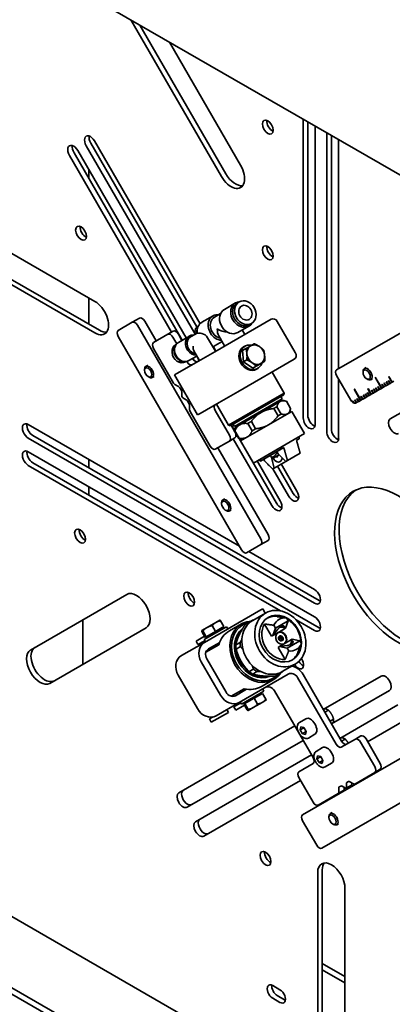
# Model space of a CAD drawing. Header units: millimetres. Extents: x 0 to 5940, y 0 to 4200.
# Tile 24 of 48: x 3389 to 3534, y 1765 to 2149. Entities that reach past the tile are written whole.
import ezdxf

# ---------------------------------------------------------------- set-up
doc = ezdxf.new("R2010")
doc.units = ezdxf.units.MM
doc.header["$LTSCALE"] = 10
doc.layers.add('Spigoli visibili(ISO)', color=7, linetype='Continuous', lineweight=35)

msp = doc.modelspace()

# ---------------------------------------------------------------- linework, layer by layer
at = {"layer": 'Spigoli visibili(ISO)'}
for p, q in [((3668.38, 2012.15), (3346.92, 2197.75)), ((3467.4, 2087.53), (3432.18, 2148.52)), ((3435.72, 2146.48), (3469.16, 2088.55)), ((3447.18, 2139.86), (3474.9, 2091.86)), ((3499.25, 1993.45), (3499.25, 2109.8)), ((3501.02, 2108.78), (3501.02, 1994.47)), ((3503.85, 2107.15), (3503.85, 1990.79)), ((3508.45, 1988.14), (3508.45, 2104.49)), ((3510.21, 2103.47), (3510.21, 1989.16)), ((3513.04, 2101.84), (3513.04, 2012.7)), ((3457.04, 2026.35), (3414.83, 2099.46)), ((3416.59, 2100.48), (3457.91, 2028.93)), ((3418.08, 2101.34), (3459.16, 2030.18)), ((3448.06, 2026.9), (3408.33, 2095.71)), ((3410.09, 2096.73), (3452.22, 2023.76)), ((3411.58, 2097.59), (3453.71, 2024.62)), ((3415.86, 2090.17), (3415.86, 2086.74)), ((3370.38, 2066.44), (3418.2, 2038.83)), ((3512.25, 2012.24), (3590.24, 2057.27)), ((3418.2, 2026.58), (3370.38, 2054.19)), ((3372.15, 2055.21), (3419.97, 2027.6)), ((3415.86, 2040.18), (3415.86, 2029.98)), ((3468.59, 2035.75), (3472.94, 2038.26)), ((3473.57, 2038.22), (3474.32, 2038.65)), ((3459.84, 2030.7), (3464.19, 2033.21)), ((3464.74, 2032.72), (3467.1, 2034.08)), ((3427.25, 2027.54), (3432.75, 2030.71)), ((3435.58, 2032.35), (3432.75, 2030.71)), ((3434.75, 2029.56), (3482.75, 1946.42)), ((3442.06, 2023.43), (3437.58, 2031.19)), ((3464.85, 2019.27), (3486.77, 2031.93)), ((3473.84, 2026.77), (3478.14, 2029.25)), ((3478.42, 2029.82), (3479.17, 2030.25)), ((3489.18, 2031.01), (3496.18, 2018.89)), ((3475.25, 1942.09), (3427.25, 2025.23)), ((3446.56, 2026.03), (3441.06, 2022.86)), ((3448.68, 2027.26), (3446.56, 2026.03)), ((3452.08, 2023.68), (3450.68, 2026.1)), ((3450.68, 2022.87), (3454.98, 2025.35)), ((3455.38, 2025), (3457.13, 2026.02)), ((3468.69, 2021.49), (3466.39, 2025.48)), ((3476.49, 2025.99), (3475.49, 2027.72)), ((3450.03, 2022.34), (3448.56, 2024.88)), ((3449.61, 2021.96), (3449.81, 2022.08)), ((3465.1, 2019.42), (3462.05, 2024.7)), ((3464.25, 2021.36), (3465.31, 2019.53)), ((3465.04, 2021.69), (3467.69, 2023.22)), ((3476.04, 2021.11), (3476.54, 2021.4)), ((3441.06, 2020.55), (3448.85, 2007.05)), ((3454.78, 2015.77), (3457.87, 2017.55)), ((3458.87, 2015.82), (3456.86, 2019.3)), ((3464.85, 2019.27), (3457.6, 2015.09)), ((3457.81, 2017.51), (3458.81, 2015.78)), ((3475.66, 2019.74), (3476.98, 2020.5)), ((3476.02, 2015.33), (3475.66, 2019.74)), ((3438.75, 2013.97), (3438.03, 2013.56)), ((3450.1, 2010.76), (3457.6, 2015.09)), ((3453.46, 2015.29), (3453.66, 2015.41)), ((3454.06, 2015.35), (3454, 2015.46)), ((3456.32, 2016.66), (3456.84, 2015.77)), ((3495.77, 2016.34), (3473.85, 2003.68)), ((3476.02, 2015.33), (3477.34, 2016.09)), ((3479.66, 2012.81), (3476.02, 2015.33)), ((3479.66, 2012.81), (3480.98, 2013.57)), ((3437.52, 2012.01), (3437.52, 2012.41)), ((3441.25, 2009.64), (3440.53, 2009.23)), ((3450.1, 2010.76), (3449.15, 2010.21)), ((3458.15, 1994.62), (3449.15, 2010.21)), ((3481.04, 2012.45), (3481.54, 2012.74)), ((3487.11, 2011.34), (3491.86, 2003.11)), ((3517.75, 2000.4), (3512.25, 2009.93)), ((3522.52, 2011.15), (3522.52, 2011.55)), ((3523.75, 2013.1), (3523.03, 2012.69)), ((3532.5, 2009.5), (3532.62, 2009.57)), ((3532.62, 2009.57), (3533.87, 2007.4)), ((3438.94, 2009.55), (3439.28, 2009.35)), ((3449.35, 2006.52), (3450.77, 2005.71)), ((3513.04, 2008.55), (3513.04, 1985.49)), ((3523.94, 2008.69), (3524.28, 2008.49)), ((3526.25, 2008.77), (3525.53, 2008.36)), ((3527.18, 2009.31), (3527.3, 2009.38)), ((3529.68, 2004.98), (3527.18, 2009.31)), ((3529.75, 2005.02), (3527.25, 2009.35)), ((3527.3, 2009.38), (3529.8, 2005.05)), ((3529.86, 2006.53), (3529.99, 2006.6)), ((3530.49, 2005.45), (3529.86, 2006.53)), ((3530.56, 2005.49), (3529.93, 2006.57)), ((3529.99, 2006.6), (3530.61, 2005.52)), ((3531.3, 2005.92), (3530.61, 2005.52)), ((3530.68, 2007), (3530.8, 2007.07)), ((3531.3, 2005.92), (3530.68, 2007)), ((3531.37, 2005.96), (3530.75, 2007.04)), ((3530.8, 2007.07), (3531.43, 2005.99)), ((3531.37, 2005.96), (3531.3, 2005.92)), ((3531.43, 2005.99), (3531.37, 2005.96)), ((3532.12, 2006.39), (3531.43, 2005.99)), ((3531.49, 2007.47), (3531.62, 2007.54)), ((3532.12, 2006.39), (3531.49, 2007.47)), ((3532.19, 2006.43), (3531.56, 2007.51)), ((3531.62, 2007.54), (3532.24, 2006.46)), ((3532.19, 2006.43), (3532.12, 2006.39)), ((3532.24, 2006.46), (3532.19, 2006.43)), ((3532.93, 2006.86), (3532.24, 2006.46)), ((3532.31, 2007.94), (3532.43, 2008.01)), ((3532.93, 2006.86), (3532.31, 2007.94)), ((3533, 2006.9), (3532.38, 2007.98)), ((3532.43, 2008.01), (3533.06, 2006.93)), ((3533.75, 2007.33), (3532.5, 2009.5)), ((3533.82, 2007.37), (3532.57, 2009.54)), ((3533, 2006.9), (3532.93, 2006.86)), ((3533.06, 2006.93), (3533, 2006.9)), ((3533.75, 2007.33), (3533.06, 2006.93)), ((3533.82, 2007.37), (3533.75, 2007.33)), ((3533.87, 2007.4), (3533.82, 2007.37)), ((3534.56, 2007.8), (3533.87, 2007.4)), ((3451.27, 2005.18), (3451.85, 2004.16)), ((3452.06, 2003.47), (3452.06, 2001.9)), ((3466.6, 1999.5), (3473.85, 2003.68)), ((3470.21, 1990.61), (3491.86, 2003.11)), ((3491.68, 2002.43), (3470.89, 1990.43)), ((3491.68, 2002.43), (3491.86, 2003.11)), ((3519.04, 2004.61), (3519.16, 2004.68)), ((3521.54, 2000.28), (3519.04, 2004.61)), ((3521.61, 2000.32), (3519.11, 2004.65)), ((3519.16, 2004.68), (3521.66, 2000.35)), ((3521.72, 2001.83), (3521.85, 2001.91)), ((3521.85, 2001.91), (3522.47, 2000.82)), ((3522.54, 2002.3), (3522.66, 2002.38)), ((3523.16, 2001.22), (3522.54, 2002.3)), ((3523.23, 2001.26), (3522.61, 2002.34)), ((3522.66, 2002.38), (3523.29, 2001.29)), ((3523.35, 2002.77), (3523.48, 2002.85)), ((3523.98, 2001.69), (3523.35, 2002.77)), ((3524.05, 2001.73), (3523.42, 2002.81)), ((3523.48, 2002.85), (3524.1, 2001.76)), ((3524.79, 2002.16), (3524.1, 2001.76)), ((3524.17, 2003.24), (3524.29, 2003.32)), ((3524.79, 2002.16), (3524.17, 2003.24)), ((3524.86, 2002.2), (3524.24, 2003.28)), ((3524.29, 2003.32), (3524.92, 2002.23)), ((3524.36, 2004.8), (3524.48, 2004.87)), ((3525.61, 2002.63), (3524.36, 2004.8)), ((3525.68, 2002.67), (3524.43, 2004.84)), ((3524.48, 2004.87), (3525.73, 2002.7)), ((3524.86, 2002.2), (3524.79, 2002.16)), ((3524.92, 2002.23), (3524.86, 2002.2)), ((3525.61, 2002.63), (3524.92, 2002.23)), ((3525.68, 2002.67), (3525.61, 2002.63)), ((3525.73, 2002.7), (3525.68, 2002.67)), ((3526.42, 2003.1), (3525.73, 2002.7)), ((3525.79, 2004.18), (3525.92, 2004.25)), ((3526.42, 2003.1), (3525.79, 2004.18)), ((3526.49, 2003.14), (3525.86, 2004.22)), ((3525.92, 2004.25), (3526.54, 2003.17)), ((3526.49, 2003.14), (3526.42, 2003.1)), ((3526.54, 2003.17), (3526.49, 2003.14)), ((3527.23, 2003.57), (3526.54, 2003.17)), ((3526.61, 2004.65), (3526.73, 2004.72)), ((3527.23, 2003.57), (3526.61, 2004.65)), ((3527.3, 2003.61), (3526.68, 2004.69)), ((3526.73, 2004.72), (3527.36, 2003.64)), ((3527.3, 2003.61), (3527.23, 2003.57)), ((3527.36, 2003.64), (3527.3, 2003.61)), ((3528.05, 2004.04), (3527.36, 2003.64)), ((3527.42, 2005.12), (3527.55, 2005.19)), ((3528.05, 2004.04), (3527.42, 2005.12)), ((3528.12, 2004.08), (3527.49, 2005.16)), ((3527.55, 2005.19), (3528.17, 2004.11)), ((3528.12, 2004.08), (3528.05, 2004.04)), ((3528.17, 2004.11), (3528.12, 2004.08)), ((3528.86, 2004.51), (3528.17, 2004.11)), ((3528.24, 2005.59), (3528.36, 2005.66)), ((3528.86, 2004.51), (3528.24, 2005.59)), ((3528.93, 2004.55), (3528.31, 2005.63)), ((3528.36, 2005.66), (3528.99, 2004.58)), ((3528.93, 2004.55), (3528.86, 2004.51)), ((3528.99, 2004.58), (3528.93, 2004.55)), ((3529.68, 2004.98), (3528.99, 2004.58)), ((3529.75, 2005.02), (3529.68, 2004.98)), ((3529.8, 2005.05), (3529.75, 2005.02)), ((3530.49, 2005.45), (3529.8, 2005.05)), ((3530.56, 2005.49), (3530.49, 2005.45)), ((3530.61, 2005.52), (3530.56, 2005.49)), ((3452.41, 2001.29), (3453.77, 2000.51)), ((3454.27, 1999.98), (3454.85, 1998.97)), ((3455.06, 1998.27), (3455.06, 1996.64)), ((3466.6, 1999.5), (3459.1, 1995.17)), ((3465.46, 1998.84), (3470.21, 1990.61)), ((3472.48, 1990.19), (3491.1, 2000.94)), ((3482.87, 1995.61), (3490.3, 1999.9)), ((3490.3, 1999.9), (3491.13, 2000.38)), ((3490.6, 2001.8), (3491.1, 2000.94)), ((3490.91, 2000.26), (3490.66, 2000.69)), ((3491.13, 2000.38), (3492.58, 1999.99)), ((3492.71, 1999.96), (3494.35, 1997.11)), ((3518.47, 1999.95), (3518.59, 2000.03)), ((3518.85, 1999.29), (3518.47, 1999.95)), ((3518.92, 1999.33), (3518.54, 1999.99)), ((3518.59, 2000.03), (3519.07, 1999.21)), ((3518.92, 1999.33), (3518.85, 1999.29)), ((3519.28, 2000.42), (3519.41, 2000.5)), ((3519.91, 1999.34), (3519.28, 2000.42)), ((3519.98, 1999.38), (3519.35, 2000.46)), ((3519.41, 2000.5), (3520.03, 1999.41)), ((3519.91, 1999.34), (3519.75, 1999.25)), ((3519.98, 1999.38), (3519.91, 1999.34)), ((3520.03, 1999.41), (3519.98, 1999.38)), ((3520.72, 1999.81), (3520.03, 1999.41)), ((3520.1, 2000.89), (3520.22, 2000.97)), ((3520.72, 1999.81), (3520.1, 2000.89)), ((3520.79, 1999.85), (3520.17, 2000.93)), ((3520.22, 2000.97), (3520.85, 1999.88)), ((3520.79, 1999.85), (3520.72, 1999.81)), ((3520.85, 1999.88), (3520.79, 1999.85)), ((3521.54, 2000.28), (3520.85, 1999.88)), ((3521.61, 2000.32), (3521.54, 2000.28)), ((3521.66, 2000.35), (3521.61, 2000.32)), ((3522.35, 2000.75), (3521.66, 2000.35)), ((3522.35, 2000.75), (3521.72, 2001.83)), ((3522.42, 2000.79), (3521.79, 2001.87)), ((3522.42, 2000.79), (3522.35, 2000.75)), ((3522.47, 2000.82), (3522.42, 2000.79)), ((3523.16, 2001.22), (3522.47, 2000.82)), ((3523.23, 2001.26), (3523.16, 2001.22)), ((3523.29, 2001.29), (3523.23, 2001.26)), ((3523.98, 2001.69), (3523.29, 2001.29)), ((3524.05, 2001.73), (3523.98, 2001.69)), ((3524.1, 2001.76), (3524.05, 2001.73)), ((3533.08, 1993.09), (3545.97, 2000.53)), ((3455.27, 1995.94), (3463.06, 1982.44)), ((3458.15, 1994.62), (3459.1, 1995.17)), ((3470.56, 1986.77), (3465.06, 1996.3)), ((3474.61, 1990.84), (3482.87, 1995.61)), ((3494.8, 1996.03), (3474.88, 1984.53)), ((3487.82, 1997.13), (3489.46, 1994.28)), ((3490.68, 1994.99), (3489.04, 1997.84)), ((3493.93, 1995.53), (3494.32, 1996.98)), ((3499.8, 1987.37), (3494.8, 1996.03)), ((3392.3, 1990.9), (3474.45, 1943.47)), ((3470.89, 1990.43), (3470.21, 1990.61)), ((3472.68, 1988), (3471.18, 1990.6)), ((3471.32, 1990.68), (3472.58, 1988.51)), ((3471.98, 1991.05), (3472.48, 1990.19)), ((3473.16, 1990.01), (3472.91, 1990.44)), ((3472.94, 1989.88), (3474.61, 1990.84)), ((3477.72, 1991.3), (3479.37, 1988.46)), ((3480.73, 1989.24), (3479.08, 1992.09)), ((3394.07, 1986.61), (3505.44, 1922.31)), ((3472.52, 1988.3), (3474.17, 1985.45)), ((3472.94, 1989.88), (3472.56, 1988.43)), ((3474.3, 1985.53), (3472.66, 1988.38)), ((3479.88, 1975.87), (3499.8, 1987.37)), ((3503.67, 1921.29), (3392.3, 1985.59)), ((3465.06, 1981.29), (3470.56, 1984.46)), ((3470.56, 1984.46), (3472.68, 1985.69)), ((3487.08, 1959.31), (3472.06, 1985.33)), ((3475.74, 1985.03), (3474.29, 1985.42)), ((3474.37, 1985.4), (3488.84, 1960.33)), ((3479.88, 1975.87), (3474.88, 1984.53)), ((3496.65, 1984.75), (3497.73, 1985.37)), ((3497.73, 1985.37), (3497.62, 1986.11)), ((3392.3, 1980.28), (3503.67, 1915.98)), ((3485.58, 1948.05), (3466.06, 1981.86)), ((3482.64, 1976.66), (3491.7, 1981.89)), ((3488.96, 1980.31), (3489.46, 1979.44)), ((3489.12, 1978.66), (3489.84, 1979.08)), ((3492.46, 1976.55), (3489.46, 1979.44)), ((3493.1, 1976.92), (3498.05, 1979.78)), ((3394.07, 1976), (3505.44, 1911.7)), ((3415.86, 1977.3), (3415.86, 1974.03)), ((3481.36, 1976.72), (3490.33, 1961.19)), ((3482.64, 1976.66), (3482.05, 1977.13)), ((3486.96, 1978), (3486.46, 1978.86)), ((3488.06, 1978.63), (3486.96, 1978)), ((3486.96, 1978), (3487.96, 1973.96)), ((3487.51, 1977.74), (3488.76, 1978.46)), ((3487.96, 1973.96), (3492.46, 1976.55)), ((3490.71, 1975.54), (3496.83, 1964.94)), ((3493.1, 1976.92), (3492.46, 1976.55)), ((3490.43, 1918.32), (3392.3, 1974.97)), ((3487.96, 1973.96), (3487.33, 1973.59)), ((3493.58, 1963.07), (3487.46, 1973.66)), ((3489.22, 1974.68), (3495.34, 1964.09)), ((3415.86, 1966.68), (3415.86, 1963.42)), ((3467.52, 1960.05), (3467.52, 1960.45)), ((3468.75, 1962.01), (3468.03, 1961.6)), ((3468.94, 1957.59), (3469.28, 1957.39)), ((3471.25, 1957.68), (3470.53, 1957.27)), ((3482.75, 1944.11), (3485.58, 1945.74)), ((3482.75, 1944.11), (3477.25, 1940.94)), ((3478.04, 1941.4), (3503.67, 1926.6)), ((3393.13, 1903.07), (3430.63, 1924.72)), ((3482.77, 1918.72), (3460.85, 1906.06)), ((3482.77, 1918.72), (3483.5, 1919.14)), ((3484.5, 1917.41), (3483.5, 1919.14)), ((3413.52, 1914.85), (3413.52, 1897.52)), ((3465.29, 1913.82), (3461.84, 1911.83)), ((3466.75, 1914.67), (3465.29, 1913.82)), ((3466.75, 1914.67), (3466.77, 1914.67)), ((3468.42, 1912.17), (3467.1, 1914.46)), ((3476.7, 1913.04), (3478.34, 1913.99)), ((3484.59, 1917.46), (3479.59, 1914.57)), ((3493.42, 1914.47), (3488.47, 1911.61)), ((3490.49, 1915.95), (3489.47, 1916.12)), ((3492.42, 1911.58), (3493.42, 1914.47)), ((3493.42, 1914.47), (3492.78, 1915.57)), ((3503.67, 1910.68), (3496.54, 1914.8)), ((3438.13, 1911.73), (3400.63, 1890.08)), ((3459.83, 1910.67), (3459.82, 1910.65)), ((3459.84, 1910.68), (3459.83, 1910.67)), ((3461.84, 1911.83), (3459.84, 1910.68)), ((3461.16, 1907.97), (3459.84, 1910.26)), ((3461.52, 1908.19), (3460.2, 1910.48)), ((3460.71, 1907.14), (3469.37, 1912.14)), ((3465.16, 1910.28), (3461.52, 1908.19)), ((3465.16, 1910.28), (3463.84, 1912.57)), ((3468.42, 1912.17), (3465.16, 1910.28)), ((3467.77, 1911.79), (3468.02, 1911.36)), ((3469.87, 1911.27), (3469.37, 1912.14)), ((3470.54, 1910.5), (3475.29, 1913.24)), ((3484.23, 1913.18), (3486.97, 1908.44)), ((3488.47, 1911.61), (3487.47, 1908.73)), ((3487.83, 1912.71), (3488.47, 1911.61)), ((3491.32, 1910.95), (3492.42, 1911.58)), ((3451.85, 1900.87), (3460.85, 1906.06)), ((3460.91, 1908.4), (3457.55, 1906.46)), ((3458.3, 1905.16), (3457.55, 1906.46)), ((3460.96, 1906.7), (3458.3, 1905.16)), ((3461.21, 1906.27), (3460.71, 1907.14)), ((3461.52, 1908.19), (3461.16, 1907.97)), ((3461.81, 1908.35), (3462.06, 1907.92)), ((3474.67, 1906.03), (3473.03, 1905.08)), ((3486.97, 1908.44), (3487.47, 1908.73)), ((3487.47, 1908.73), (3488.57, 1909.36)), ((3489.82, 1907.95), (3490.47, 1908.32)), ((3490.47, 1906.82), (3491.12, 1907.2)), ((3492.97, 1903.82), (3497.92, 1906.68)), ((3494.92, 1907.25), (3493.82, 1906.62)), ((3497.92, 1906.68), (3494.92, 1907.25)), ((3498.55, 1905.57), (3497.92, 1906.68)), ((3459.8, 1905.46), (3459.55, 1905.89)), ((3466.44, 1905.1), (3461.36, 1902.17)), ((3462.35, 1903.47), (3466.75, 1906.01)), ((3464.87, 1904.92), (3465.19, 1904.38)), ((3473.16, 1903.43), (3474.81, 1904.38)), ((3489.97, 1904.4), (3489.47, 1904.11)), ((3489.47, 1904.11), (3492.21, 1899.36)), ((3491.07, 1905.03), (3489.97, 1904.4)), ((3489.97, 1904.4), (3492.97, 1903.82)), ((3492.97, 1903.82), (3493.6, 1902.72)), ((3497.74, 1903.4), (3497.37, 1902.44)), ((3459.6, 1898.42), (3467.1, 1885.43)), ((3469.23, 1886.65), (3461.73, 1899.64)), ((3479.87, 1895.61), (3478.23, 1894.66)), ((3479.59, 1893.71), (3481.23, 1894.66)), ((3496.09, 1897.54), (3491.09, 1894.65)), ((3458.1, 1880.23), (3450.6, 1893.22)), ((3493.44, 1893.7), (3474.35, 1882.68)), ((3483.04, 1888.85), (3487.79, 1891.59)), ((3489.96, 1893.86), (3488.32, 1892.91)), ((3512.06, 1866.35), (3497.06, 1892.33)), ((3514.18, 1867.57), (3499.18, 1893.56)), ((3507.06, 1879.92), (3529.58, 1892.92)), ((3471.25, 1885.07), (3476.31, 1887.99)), ((3477.24, 1887.81), (3472.85, 1885.28)), ((3475.37, 1886.74), (3475.06, 1887.28)), ((3475.21, 1882.02), (3483.87, 1887.02)), ((3483.87, 1887.02), (3483.37, 1887.89)), ((3488.06, 1887.13), (3503.06, 1861.15)), ((3532.83, 1887.29), (3510.31, 1874.29)), ((3476.52, 1882.21), (3480.16, 1884.3)), ((3480.16, 1884.3), (3483.42, 1886.19)), ((3480.16, 1884.3), (3481.48, 1882.01)), ((3482.77, 1885.81), (3482.52, 1886.24)), ((3483.29, 1882.65), (3484.75, 1883.49)), ((3483.42, 1886.19), (3484.74, 1883.9)), ((3484.75, 1883.49), (3484.76, 1883.51)), ((3474.35, 1882.68), (3465.35, 1877.49)), ((3470.17, 1878.76), (3469.52, 1879.89)), ((3474.96, 1882.45), (3472.3, 1880.91)), ((3473.05, 1879.61), (3472.3, 1880.91)), ((3476.41, 1881.56), (3473.05, 1879.61)), ((3473.55, 1881.64), (3473.3, 1882.08)), ((3475.21, 1882.02), (3474.71, 1882.89)), ((3476.16, 1881.99), (3476.52, 1882.21)), ((3476.16, 1881.99), (3477.48, 1879.71)), ((3476.52, 1882.21), (3477.84, 1879.92)), ((3476.81, 1882.37), (3476.56, 1882.8)), ((3477.83, 1879.49), (3477.81, 1879.49)), ((3477.83, 1879.49), (3477.84, 1879.5)), ((3477.84, 1879.5), (3479.84, 1880.66)), ((3479.84, 1880.66), (3483.29, 1882.65)), ((3509.07, 1879.66), (3507.7, 1878.87)), ((3513.56, 1868.66), (3536.08, 1881.66)), ((3462.09, 1876.87), (3461.94, 1877.12)), ((3462.36, 1877.02), (3462.09, 1876.87)), ((3464.18, 1877.03), (3462.75, 1876.21)), ((3463.5, 1874.91), (3462.75, 1876.21)), ((3470.17, 1878.76), (3463.5, 1874.91)), ((3464.01, 1876.94), (3463.98, 1877)), ((3497.76, 1874.84), (3500.31, 1876.31)), ((3511.09, 1876.16), (3509.72, 1875.37)), ((3539.33, 1876.03), (3524.31, 1867.36)), ((3450.83, 1847.45), (3495.94, 1873.49)), ((3498.05, 1871.96), (3498.37, 1873.14)), ((3499.46, 1872.78), (3498.05, 1871.96)), ((3498.91, 1870.46), (3498.05, 1871.96)), ((3498.37, 1873.14), (3499.55, 1872.83)), ((3499.55, 1872.83), (3500.41, 1871.33)), ((3499.19, 1867.87), (3454.08, 1841.82)), ((3498.91, 1870.46), (3500.33, 1871.28)), ((3500.1, 1870.14), (3498.91, 1870.46)), ((3500.41, 1871.33), (3500.1, 1870.14)), ((3501.26, 1868.78), (3503.81, 1870.25)), ((3519.56, 1868.37), (3514.06, 1865.2)), ((3515.57, 1868.4), (3514.2, 1867.61)), ((3521.68, 1869.6), (3519.56, 1868.37)), ((3529.18, 1858.91), (3523.68, 1868.44)), ((3499, 1838.89), (3544.48, 1865.15)), ((3504.26, 1863.58), (3506.81, 1865.05)), ((3527.06, 1857.69), (3521.56, 1867.22)), ((3457.33, 1836.19), (3502.44, 1862.24)), ((3504.55, 1860.7), (3504.87, 1861.89)), ((3505.96, 1861.52), (3504.55, 1860.7)), ((3505.41, 1859.2), (3504.55, 1860.7)), ((3504.87, 1861.89), (3506.05, 1861.57)), ((3505.41, 1859.2), (3506.83, 1860.02)), ((3506.05, 1861.57), (3506.91, 1860.07)), ((3506.91, 1860.07), (3506.6, 1858.89)), ((3503.06, 1858.84), (3497.56, 1855.67)), ((3506.6, 1858.89), (3505.41, 1859.2)), ((3507.76, 1857.52), (3510.31, 1858.99)), ((3527.06, 1855.38), (3529.18, 1856.6)), ((3497.56, 1853.36), (3503.06, 1843.83)), ((3552.59, 1852.51), (3506.5, 1825.9)), ((3519.27, 1850.88), (3527.06, 1855.38)), ((3498.19, 1852.28), (3460.58, 1830.56)), ((3513.06, 1847.64), (3513.06, 1849.27)), ((3513.27, 1849.73), (3513.85, 1850.06)), ((3514.35, 1850.01), (3515.71, 1849.23)), ((3515.18, 1849.54), (3515.18, 1848.86)), ((3515.96, 1849.21), (3518.08, 1850.43)), ((3516.06, 1849.44), (3516.06, 1851)), ((3516.27, 1851.46), (3516.85, 1851.8)), ((3517.35, 1851.75), (3518.77, 1850.93)), ((3518.18, 1851.27), (3518.18, 1850.66)), ((3505.06, 1842.68), (3512.85, 1847.18)), ((3512.85, 1847.18), (3514.97, 1848.4)), ((3509.27, 1837.8), (3509.27, 1838.2)), ((3510.5, 1839.76), (3509.78, 1839.34)), ((3504.5, 1827.05), (3499, 1836.58)), ((3510.69, 1835.34), (3511.03, 1835.14)), ((3513, 1835.43), (3512.28, 1835.01)), ((3346.32, 1822.04), (3668.43, 1636.07)), ((3504.9, 1755.14), (3504.9, 1816.38)), ((3506.67, 1817.4), (3506.67, 1756.16)), ((3318.82, 1810.22), (3668.43, 1608.37)), ((3515.5, 1810.25), (3515.5, 1749.02)), ((3316.69, 1808.99), (3671.97, 1603.88)), ((3515.5, 1775.86), (3506.67, 1780.96)), ((3515.5, 1773.41), (3506.67, 1778.51)), ((3487.37, 1772.36), (3490.2, 1770.73)), ((3489.14, 1768.49), (3491.97, 1766.85)), ((3490.2, 1765.83), (3487.37, 1767.46))]:
    msp.add_line(p, q, dxfattribs=at)
msp.add_arc((3458.93, 2022.9), 3.6, 30, 120, dxfattribs=at)
for centre, major_axis, ratio in [((3485.47, 2106.74), (-1.5, 2.6), 0.57735), ((3412.83, 2065.4), (-1.5, 2.6), 0.57735), ((3485.47, 2057.75), (-1.5, 2.6), 0.57735), ((3476.74, 2034.45), (-2.43, 4.2), 0.816497), ((3476.74, 2034.45), (-1.5, 2.6), 0.816497), ((3438.94, 2011.19), (1, -1.74), 0.57735), ((3523.94, 2010.33), (1, -1.74), 0.57735), ((3468.94, 1959.23), (-1, 1.74), 0.57735), ((3412.46, 1947.42), (-1.5, 2.6), 0.57735), ((3454.88, 1922.92), (-1.5, 2.6), 0.57735), ((3490.34, 1907.5), (-5.75, 9.96), 0.816497), ((3490.34, 1907.5), (4.75, -8.23), 0.816497), ((3490.54, 1907.61), (0.502, -0.87), 0.816497), ((3490.79, 1907.76), (-0.325, 0.563), 0.816497), ((3490.79, 1907.76), (0.1, -0.173), 0.816497), ((3510.69, 1836.98), (1, -1.74), 0.57735), ((3484.58, 1821.9), (1.5, -2.6), 0.57735)]:
    msp.add_ellipse(centre, major_axis=major_axis, ratio=ratio, dxfattribs=at)
for centre, major_axis, ratio, start_param, end_param in [((3487.23, 2107.76), (1.5, -2.6), 0.57735, 3.77173, 5.653048), ((3416.45, 2100.4), (-1.62, 2.81), 0.57735, 4.712389, 7.853982), ((3418.22, 2101.42), (1.63, -2.81), 0.57735, 3.716704, 4.712389), ((3409.95, 2096.65), (-1.62, 2.81), 0.57735, 4.712389, 7.853982), ((3411.72, 2097.67), (1.63, -2.81), 0.57735, 3.716704, 4.712389), ((3471.15, 2089.69), (3.75, -6.5), 0.57735, 4.712389, 7.853982), ((3472.91, 2090.71), (3.75, -6.5), 0.57735, 4.712389, 6.045244), ((3414.59, 2066.42), (1.5, -2.6), 0.57735, 3.77173, 5.653048), ((3487.23, 2058.77), (1.5, -2.6), 0.57735, 3.77173, 5.653048), ((3418.2, 2032.71), (3.75, -6.5), 0.57735, 5.497787, 8.63938), ((3475.54, 2033.76), (-2.6, 4.5), 0.816497, 5.912261, 9.795702), ((3475.99, 2034.02), (-2.42, 4.2), 0.816497, 0, 3.141593), ((3436.58, 2030.62), (-1, 1.73), 0.57735, 4.712389, 6.283185), ((3466.79, 2028.71), (-2.6, 4.5), 0.816497, 5.758306, 8.945032), ((3466.99, 2028.82), (-2.25, 3.9), 0.816497, 0, 2.502015), ((3471.19, 2031.25), (-2.6, 4.5), 0.816497, 0, 2.95916), ((3433.75, 2028.98), (-1, 1.73), 0.57735, 4.712389, 6.283185), ((3461.24, 2025.5), (-2.42, 4.2), 0.816497, 0.038737, 1.029247), ((3462.44, 2026.19), (-2.6, 4.5), 0.816497, 0, 1.094755), ((3487.77, 2030.19), (-1, 1.73), 0.816497, 4.712389, 6.283185), ((3419.97, 2033.73), (3.75, -6.5), 0.57735, 5.497787, 6.045244), ((3428.25, 2025.81), (-1, 1.73), 0.57735, 0, 1.570796), ((3447.56, 2024.3), (-1, 1.73), 0.57735, 4.712389, 6.283185), ((3449.68, 2025.52), (-1, 1.73), 0.57735, 4.712389, 6.283185), ((3457.03, 2021.8), (-2.05, 3.55), 0.816497, 5.784159, 8.991312), ((3457.18, 2021.89), (-1.8, 3.12), 0.816497, 0, 2.577019), ((3461.99, 2025.93), (2.43, -4.2), 0.816497, 3.670058, 4.188974), ((3468.99, 2029.98), (5.46, -1.46), 0.517638, 4.234731, 4.996769), ((3468.99, 2029.98), (-1.46, -5.46), 0.517638, 5.190047, 5.805527), ((3442.06, 2021.12), (-1, 1.73), 0.57735, 0, 1.570796), ((3451.53, 2018.63), (-1.92, 3.33), 0.816497, 0, 3.141593), ((3452.73, 2019.32), (-2.05, 3.55), 0.816497, 0, 3.141593), ((3452.28, 2019.06), (-1.92, 3.33), 0.816497, 0.328837, 2.812756), ((3458.93, 2022.9), (-1.17, -4.37), 0.517638, 5.190047, 5.805527), ((3462.44, 2026.19), (2.6, -4.5), 0.816497, 6.024976, 6.283185), ((3478.54, 2016.78), (2.5, -4.33), 0.816497, 3.141593, 6.283185), ((3479.04, 2017.07), (2.5, -4.33), 0.816497, 2.498092, 6.926686), ((3480.79, 2018.08), (-2, 3.46), 0.816497, 0, 1.047198), ((3480.79, 2018.08), (-2, 3.46), 0.816497, 5.235988, 6.283185), ((3480.79, 2018.08), (-2, 3.46), 0.816497, 4.18879, 5.235988), ((3480.79, 2018.08), (2, -3.46), 0.816497, 4.18879, 5.235988), ((3480.79, 2018.08), (2, -3.46), 0.816497, 0, 1.047198), ((3494.77, 2018.07), (1, -1.73), 0.816497, 0, 1.570796), ((3439.28, 2011.39), (1.25, -2.17), 0.57735, 5.497787, 10.210176), ((3455.06, 2015.93), (1, -1.73), 0.57735, 4.712389, 6.283185), ((3457.18, 2017.15), (1, -1.73), 0.57735, 4.712389, 6.283185), ((3480.79, 2018.08), (2, -3.46), 0.816497, 5.235988, 6.283185), ((3513.25, 2010.51), (-1, 1.73), 0.57735, 0, 1.570796), ((3524.28, 2010.53), (1.25, -2.17), 0.57735, 5.497787, 10.210176), ((3449.35, 2007.34), (-0.5, 0.866), 0.57735, 1.570796, 2.356194), ((3450.77, 2004.89), (-0.5, 0.866), 0.57735, 4.712389, 5.497787), ((3451.35, 2003.87), (-0.5, 0.866), 0.57735, 3.926991, 4.712389), ((3452.41, 2001.7), (-0.25, 0.433), 0.57735, 0.785398, 2.356194), ((3453.77, 1999.69), (-0.5, 0.866), 0.57735, 4.712389, 5.497787), ((3454.35, 1998.68), (-0.5, 0.866), 0.57735, 3.926991, 4.712389), ((3466.06, 1996.88), (-1, 1.73), 0.57735, 0, 1.570796), ((3518.75, 2000.98), (-1, 1.73), 0.57735, 1.570796, 2.428072), ((3518.82, 2001.02), (-1, 1.73), 0.57735, 2.428072, 2.497828), ((3518.75, 2000.98), (1, -1.73), 0.57735, 5.725174, 6.283185), ((3455.77, 1996.23), (-0.5, 0.866), 0.57735, 0.785398, 1.570796), ((3503.32, 1993.14), (1.63, -2.81), 0.57735, 3.926991, 5.708074), ((3392.3, 1988.24), (-1.62, 2.81), 0.57735, 5.497787, 8.63938), ((3394.07, 1989.26), (1.63, -2.81), 0.57735, 3.716704, 5.497787), ((3501.55, 1992.12), (1.63, -2.81), 0.57735, 3.926991, 7.068583), ((3534.7, 1990.27), (1.62, -2.81), 0.57735, 3.141593, 6.283185), ((3469.56, 1986.19), (1, -1.73), 0.57735, 0, 1.570796), ((3471.68, 1987.42), (1, -1.73), 0.57735, 0, 1.570796), ((3510.75, 1986.81), (1.63, -2.81), 0.57735, 3.926991, 7.068583), ((3512.51, 1987.83), (1.63, -2.81), 0.57735, 3.926991, 5.708074), ((3392.3, 1977.63), (-1.62, 2.81), 0.57735, 5.497787, 8.63938), ((3394.07, 1978.65), (1.63, -2.81), 0.57735, 3.716704, 5.497787), ((3464.06, 1983.02), (1, -1.73), 0.57735, 4.712389, 6.283185), ((3488.19, 1984.48), (1.63, -8.22), 0.371729, 5.596269, 6.834749), ((3536.2, 1934.56), (17.5, -30.31), 0.57735, 1.915986, 7.538169), ((3495.2, 1964), (1.62, -2.81), 0.57735, 4.712389, 7.853982), ((3496.97, 1965.02), (1.62, -2.81), 0.57735, 4.712389, 5.708074), ((3537.97, 1935.58), (-17.5, 30.31), 0.57735, 0.050529, 3.091064), ((3469.28, 1959.43), (1.25, -2.17), 0.57735, 5.497787, 10.210176), ((3488.7, 1960.25), (1.62, -2.81), 0.57735, 4.712389, 7.853982), ((3490.47, 1961.27), (1.62, -2.81), 0.57735, 4.712389, 5.708074), ((3414.23, 1948.44), (1.5, -2.6), 0.57735, 3.77173, 5.653048), ((3481.75, 1945.84), (1, -1.73), 0.57735, 0, 1.570796), ((3484.58, 1947.48), (1, -1.73), 0.57735, 0, 1.570796), ((3476.25, 1942.67), (1, -1.73), 0.57735, 4.712389, 6.283185), ((3434.38, 1918.23), (-3.75, 6.5), 0.57735, 3.141593, 6.283185), ((3456.65, 1923.94), (1.5, -2.6), 0.57735, 3.77173, 5.653048), ((3503.67, 1923.94), (1.62, -2.81), 0.57735, 5.497787, 8.63938), ((3505.44, 1924.96), (1.62, -2.81), 0.57735, 5.497787, 5.708074), ((3481.54, 1902.42), (-6.25, 10.83), 0.816497, 5.906662, 9.801302), ((3481.79, 1902.56), (6, -10.39), 0.816497, 2.890721, 6.534057), ((3485.34, 1904.61), (5.75, -9.96), 0.816497, 3.141593, 6.283185), ((3489.69, 1907.12), (-4.75, 8.23), 0.816497, 5.69412, 6.234785), ((3493.19, 1909.14), (-3.37, 5.85), 0.816497, 5.738068, 6.828303), ((3490.69, 1907.7), (-4.36, 7.55), 0.816497, 5.592705, 5.869879), ((3490.69, 1907.7), (-4.36, 7.55), 0.816497, 4.081251, 5.343527), ((3503.67, 1913.33), (1.62, -2.81), 0.57735, 5.497787, 8.63938), ((3476.79, 1899.68), (-6.25, 10.83), 0.816497, 0, 0.659987), ((3481.79, 1902.56), (5.37, -9.31), 0.816497, 3.241737, 6.183041), ((3482.29, 1902.85), (-5.37, 9.31), 0.816497, 0.197891, 2.943702), ((3490.69, 1907.7), (4.36, -7.55), 0.816497, 3.554899, 5.869879), ((3488.69, 1906.55), (-2.99, -5.93), 0.296014, 2.752316, 4.377827), ((3490.69, 1907.7), (1.25, -2.17), 0.816497, 3.141593, 6.283185), ((3490.54, 1907.61), (-1.25, 2.17), 0.816497, 3.184032, 6.240746), ((3490.69, 1907.7), (-1.25, 2.17), 0.816497, 3.141593, 6.283185), ((3491.44, 1908.13), (-2, 3.46), 0.816497, 5.47043, 6.075873), ((3505.44, 1914.35), (1.63, -2.81), 0.57735, 5.497787, 5.708074), ((3463.85, 1900.87), (-3, 5.2), 0.816497, 0, 1.570796), ((3490.54, 1907.61), (0.5, -0.866), 0.816497, 1.710895, 7.713883), ((3490.14, 1907.38), (-0.325, 0.563), 0.816497, 0, 0.361952), ((3490.44, 1907.56), (-0.5, 0.866), 0.816497, 5.302551, 6.213331), ((3490.14, 1907.38), (0.325, -0.563), 0.816497, 5.921233, 6.283185), ((3488.69, 1906.55), (-6.63, 0.38), 0.296014, 1.905359, 3.53087), ((3490.44, 1907.56), (0.5, -0.866), 0.816497, 0.069855, 0.980634), ((3491.44, 1908.13), (2, -3.46), 0.816497, 0.207312, 0.812756), ((3396.88, 1896.58), (3.75, -6.5), 0.57735, 3.141593, 6.283185), ((3398.65, 1897.6), (-3.75, 6.5), 0.57735, 0, 3.141593), ((3463.85, 1900.87), (-1.5, 2.6), 0.816497, 0, 1.570796), ((3493.19, 1909.14), (3.37, -5.85), 0.816497, 5.738068, 6.828303), ((3489.69, 1907.12), (4.75, -8.23), 0.816497, 0.0484, 0.589065), ((3490.69, 1907.7), (-4.36, 7.55), 0.816497, 3.554899, 3.832073), ((3454.85, 1895.67), (-3, 5.2), 0.816497, 0, 1.570796), ((3482.29, 1902.85), (-5.12, 8.88), 0.816497, 1.32264, 1.818953), ((3497.31, 1898.43), (1.5, -2.6), 0.57735, 4.766069, 8.031395), ((3499.08, 1899.45), (1.5, -2.6), 0.57735, 4.694223, 5.653048), ((3494.94, 1891.11), (-3, 5.2), 0.816497, 4.712389, 5.695994), ((3494.94, 1891.11), (-1.5, 2.6), 0.816497, 4.712389, 6.283185), ((3531.2, 1890.1), (-1.62, 2.81), 0.57735, 3.141593, 6.283185), ((3476.79, 1899.68), (6.25, -10.83), 0.816497, 5.623198, 6.283185), ((3485.94, 1885.91), (-1.5, 2.6), 0.816497, 4.712389, 6.283185), ((3471.35, 1887.88), (3, -5.2), 0.816497, 4.712389, 6.283185), ((3471.35, 1887.88), (1.5, -2.6), 0.816497, 4.712389, 6.283185), ((3462.35, 1882.68), (3, -5.2), 0.816497, 4.712389, 6.283185), ((3502.06, 1873.28), (-1.75, 3.03), 0.57735, 3.141593, 6.283185), ((3520.56, 1866.64), (-1, 1.73), 0.57735, 4.712389, 6.283185), ((3522.68, 1867.86), (-1, 1.73), 0.57735, 4.712389, 6.283185), ((3508.56, 1862.02), (-1.75, 3.03), 0.57735, 3.141593, 6.283185), ((3513.06, 1866.93), (1, -1.73), 0.57735, 4.712389, 6.283185), ((3515.18, 1868.15), (1, -1.73), 0.57735, 4.712389, 6.283185), ((3502.06, 1860.58), (1, -1.73), 0.57735, 0, 1.570796), ((3526.06, 1857.11), (1, -1.73), 0.57735, 0, 1.570796), ((3528.18, 1858.34), (1, -1.73), 0.57735, 0, 1.570796), ((3498.56, 1853.94), (-1, 1.73), 0.57735, 0, 1.570796), ((3513.77, 1848.86), (-0.5, 0.866), 0.57735, 0, 0.785398), ((3514.35, 1849.2), (-0.5, 0.866), 0.57735, 5.497787, 6.283185), ((3514.47, 1849.27), (0.5, -0.866), 0.57735, 0, 0.785398), ((3515.71, 1849.64), (0.25, -0.433), 0.57735, 5.497787, 7.068583), ((3516.77, 1850.59), (-0.5, 0.866), 0.57735, 0, 0.785398), ((3517.35, 1850.93), (-0.5, 0.866), 0.57735, 5.497787, 6.283185), ((3517.83, 1850.87), (0.25, -0.433), 0.57735, 0, 0.785398), ((3518.77, 1851.75), (0.5, -0.866), 0.57735, 5.497787, 6.283185), ((3452.45, 1844.64), (1.62, -2.81), 0.57735, 3.141593, 6.283185), ((3454.22, 1845.66), (-1.62, 2.81), 0.57735, 0, 3.141593), ((3512.35, 1848.04), (0.5, -0.866), 0.57735, 0, 0.785398), ((3504.06, 1844.41), (1, -1.73), 0.57735, 4.712389, 6.283185), ((3460.72, 1834.4), (-1.62, 2.81), 0.57735, 0, 3.141593), ((3500, 1837.16), (-1, 1.73), 0.57735, 0, 1.570796), ((3511.03, 1837.18), (1.25, -2.17), 0.57735, 5.497787, 10.210176), ((3458.95, 1833.38), (1.62, -2.81), 0.57735, 3.141593, 6.283185), ((3505.5, 1827.63), (1, -1.73), 0.57735, 4.712389, 6.283185), ((3486.34, 1822.92), (1.5, -2.6), 0.57735, 3.77173, 5.653048), ((3510.2, 1813.31), (-3.75, 6.5), 0.57735, 3.926991, 7.068583), ((3511.97, 1814.34), (-3.75, 6.5), 0.57735, 0.237941, 0.785398), ((3487.37, 1769.91), (-1.5, 2.6), 0.57735, 5.497787, 8.63938), ((3489.14, 1770.94), (1.5, -2.6), 0.57735, 3.77173, 5.497787), ((3490.2, 1768.28), (1.5, -2.6), 0.57735, 5.497787, 8.63938), ((3491.97, 1769.3), (1.5, -2.6), 0.57735, 5.497787, 5.653048)]:
    msp.add_ellipse(centre, major_axis=major_axis, ratio=ratio, start_param=start_param, end_param=end_param, dxfattribs=at)
msp.add_open_spline([(3473.08, 2026.43), (3473.36, 2026.53), (3473.62, 2026.64), (3473.84, 2026.77)], degree=3, dxfattribs=at)
for points, weights in [([(3476.98, 2020.5), (3478.03, 2021.11), (3478.79, 2021.55)], [1, 1.0379548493, 1]), ([(3478.79, 2021.55), (3479.55, 2021.98), (3480.24, 2022.39)], [1, 1.0379548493, 1]), ([(3480.24, 2022.39), (3481.4, 2021.81), (3482.24, 2021.23)], [1, 1.0379548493, 1]), ([(3482.24, 2021.23), (3483.08, 2020.64), (3483.88, 2019.86)], [1, 1.0379548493, 1]), ([(3477.34, 2018.4), (3477.25, 2019.42), (3476.98, 2020.5)], [1, 1.0379548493, 1]), ([(3477.34, 2016.09), (3477.43, 2017.38), (3477.34, 2018.4)], [1, 1.0379548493, 1]), ([(3483.88, 2019.86), (3484.15, 2018.79), (3484.24, 2017.76)], [1, 1.0379548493, 1]), ([(3484.24, 2017.76), (3484.32, 2016.74), (3484.24, 2015.46)], [1, 1.0379548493, 1]), ([(3479.34, 2014.94), (3478.5, 2015.52), (3477.34, 2016.09)], [1, 1.0379548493, 1]), ([(3480.98, 2013.57), (3480.18, 2014.35), (3479.34, 2014.94)], [1, 1.0379548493, 1]), ([(3482.79, 2014.62), (3482.03, 2014.18), (3480.98, 2013.57)], [1, 1.0379548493, 1]), ([(3484.24, 2015.46), (3483.55, 2015.05), (3482.79, 2014.62)], [1, 1.0379548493, 1]), ([(3489.04, 1997.84), (3489.43, 1999.4), (3490.3, 1999.9)], [1.0624814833, 1.05877166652, 1]), ([(3490.3, 1999.9), (3491.17, 2000.4), (3492.71, 1999.96)], [1, 1.05877166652, 1.0624814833]), ([(3479.08, 1992.09), (3480.8, 1994.42), (3482.87, 1995.61)], [1.0624814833, 1.05877166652, 1]), ([(3482.87, 1995.61), (3484.94, 1996.81), (3487.82, 1997.13)], [1, 1.05877166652, 1.0624814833]), ([(3489.46, 1994.28), (3487.74, 1991.96), (3485.67, 1990.76)], [1.0624814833, 1.05877166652, 1]), ([(3489.04, 1997.84), (3488.4, 1997.54), (3487.82, 1997.13)], [1.02009304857, 1.02292008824, 1.02009304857]), ([(3489.46, 1994.28), (3490.1, 1994.58), (3490.68, 1994.99)], [1.02009304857, 1.02292008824, 1.02009304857]), ([(3493.1, 1995.05), (3492.23, 1994.55), (3490.68, 1994.99)], [1, 1.05877166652, 1.0624814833]), ([(3494.35, 1997.11), (3493.97, 1995.55), (3493.1, 1995.05)], [1.0624814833, 1.05877166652, 1]), ([(3472.66, 1988.38), (3473.41, 1990.15), (3474.61, 1990.84)], [1.0624814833, 1.05877166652, 1]), ([(3474.61, 1990.84), (3475.81, 1991.54), (3477.72, 1991.3)], [1, 1.05877166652, 1.0624814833]), ([(3479.08, 1992.09), (3478.37, 1991.75), (3477.72, 1991.3)], [1.02009304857, 1.02292008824, 1.02009304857]), ([(3485.67, 1990.76), (3483.6, 1989.57), (3480.73, 1989.24)], [1, 1.05877166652, 1.0624814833]), ([(3472.56, 1988.43), (3472.54, 1988.37), (3472.52, 1988.3)], [1.06206641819, 1.06232373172, 1.0624814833]), ([(3472.66, 1988.38), (3472.56, 1988.4), (3472.52, 1988.3)], [1.02009304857, 1.02292008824, 1.02009304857]), ([(3479.37, 1988.46), (3478.61, 1986.69), (3477.41, 1985.99)], [1.0624814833, 1.05877166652, 1]), ([(3479.37, 1988.46), (3480.08, 1988.79), (3480.73, 1989.24)], [1.02009304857, 1.02292008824, 1.02009304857]), ([(3474.17, 1985.45), (3474.27, 1985.44), (3474.3, 1985.53)], [1.02009304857, 1.02292008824, 1.02009304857]), ([(3474.17, 1985.45), (3474.23, 1985.44), (3474.29, 1985.42)], [1.0624814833, 1.06232373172, 1.06206641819]), ([(3477.41, 1985.99), (3476.21, 1985.3), (3474.3, 1985.53)], [1, 1.05877166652, 1.0624814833]), ([(3496.65, 1984.75), (3497.48, 1981.87), (3498.05, 1979.78)], [1, 1.01035956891, 1]), ([(3488.06, 1978.63), (3488.64, 1979.44), (3489.26, 1979.79)], [1, 1.13633729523, 1.13351480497]), ([(3493.1, 1976.92), (3492.53, 1979.02), (3491.7, 1981.89)], [1, 1.01035956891, 1]), ([(3483.72, 1977.28), (3485.79, 1975.13), (3487.33, 1973.59)], [1, 1.01035956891, 1]), ([(3487.51, 1977.74), (3487.82, 1978.26), (3488.06, 1978.63)], [1, 1.01366370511, 1]), ([(3465.29, 1913.82), (3464.53, 1913.39), (3463.84, 1912.57)], [1, 1.0379548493, 1]), ([(3467.1, 1914.46), (3466.05, 1914.26), (3465.29, 1913.82)], [1, 1.0379548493, 1]), ([(3466.77, 1914.67), (3466.87, 1914.67), (3467.1, 1914.46)], [1.01052660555, 1.03164134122, 1]), ([(3478.34, 1913.99), (3478.29, 1913.79), (3478.24, 1913.58)], [1.0624814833, 1.06204940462, 1.06087041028]), ([(3478.34, 1913.99), (3478.98, 1914.36), (3479.56, 1914.7)], [1.02009304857, 1.02292008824, 1.02009304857]), ([(3479.83, 1914.71), (3479.7, 1914.7), (3479.56, 1914.7)], [1.06201032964, 1.06230688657, 1.0624814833]), ([(3489.18, 1916.04), (3491.25, 1915.8), (3492.78, 1915.57)], [1, 1.01035956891, 1]), ([(3459.84, 1910.68), (3459.75, 1910.63), (3459.84, 1910.26)], [1, 1.0379548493, 1]), ([(3460.2, 1910.48), (3459.93, 1910.73), (3459.84, 1910.68)], [1, 1.0379548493, 1]), ([(3461.84, 1911.83), (3461, 1911.35), (3460.2, 1910.48)], [1, 1.0379548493, 1]), ([(3463.84, 1912.57), (3462.68, 1912.32), (3461.84, 1911.83)], [1, 1.0379548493, 1]), ([(3474.28, 1908.73), (3475.15, 1910.61), (3476.7, 1913.04)], [1, 1.05877166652, 1.0624814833]), ([(3487.83, 1912.71), (3486.3, 1912.94), (3484.23, 1913.18)], [1, 1.01035956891, 1]), ([(3491.32, 1910.95), (3489.58, 1909.95), (3488.57, 1909.36)], [1, 1.26714410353, 1]), ([(3492.12, 1911.7), (3491.66, 1911.26), (3491.32, 1910.95)], [1, 1.01366370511, 1]), ([(3473.03, 1905.08), (3473.41, 1906.84), (3474.28, 1908.73)], [1.0624814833, 1.05877166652, 1]), ([(3475.4, 1907.21), (3475.06, 1906.64), (3474.67, 1906.03)], [1.05705409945, 1.06154019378, 1.0624814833]), ([(3474.81, 1904.38), (3474.77, 1905.22), (3474.67, 1906.03)], [1.02009304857, 1.02292008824, 1.02009304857]), ([(3488.57, 1909.36), (3488.32, 1909.34), (3488.01, 1909.33)], [1, 1.01366370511, 1]), ([(3491.07, 1905.03), (3492.08, 1905.62), (3493.82, 1906.62)], [1, 1.26714410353, 1]), ([(3493.82, 1906.62), (3494.26, 1906.76), (3494.87, 1906.94)], [1, 1.01366370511, 1]), ([(3473.03, 1905.08), (3473.06, 1904.23), (3473.16, 1903.43)], [1.02009304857, 1.02292008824, 1.02009304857]), ([(3475.12, 1898.71), (3473.92, 1900.79), (3473.16, 1903.43)], [1, 1.05877166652, 1.0624814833]), ([(3474.81, 1904.38), (3475.35, 1903.82), (3475.82, 1903.27)], [1.0624814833, 1.06143259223, 1.05598214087]), ([(3490.76, 1904.57), (3490.92, 1904.83), (3491.07, 1905.03)], [1, 1.01366370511, 1]), ([(3492.21, 1899.36), (3493.04, 1901.28), (3493.6, 1902.72)], [1, 1.01035956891, 1]), ([(3498.55, 1905.57), (3497.99, 1904.13), (3497.16, 1902.22)], [1, 1.01035956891, 1]), ([(3478.23, 1894.66), (3476.32, 1896.63), (3475.12, 1898.71)], [1.0624814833, 1.05877166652, 1]), ([(3478.23, 1894.66), (3478.88, 1894.17), (3479.59, 1893.71)], [1.02009304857, 1.02292008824, 1.02009304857]), ([(3479.42, 1897.04), (3479.66, 1896.35), (3479.87, 1895.61)], [1.05598214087, 1.06143259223, 1.0624814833]), ([(3481.23, 1894.66), (3480.58, 1895.15), (3479.87, 1895.61)], [1.02009304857, 1.02292008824, 1.02009304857]), ([(3481.23, 1894.66), (3481.96, 1894.69), (3482.62, 1894.7)], [1.0624814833, 1.06154019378, 1.05705409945]), ([(3491.19, 1894.56), (3490.61, 1894.23), (3489.96, 1893.86)], [1.02009304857, 1.02292008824, 1.02009304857]), ([(3491.19, 1894.56), (3491.26, 1894.68), (3491.33, 1894.79)], [1.0624814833, 1.06230688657, 1.06201032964]), ([(3483.38, 1892.98), (3481.31, 1893.17), (3479.59, 1893.71)], [1, 1.05877166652, 1.0624814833]), ([(3488.32, 1892.91), (3485.45, 1892.79), (3483.38, 1892.98)], [1.0624814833, 1.05877166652, 1]), ([(3489.56, 1893.98), (3489.76, 1893.92), (3489.96, 1893.86)], [1.06087041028, 1.06204940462, 1.0624814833]), ([(3483.29, 1882.65), (3484.05, 1883.09), (3484.74, 1883.9)], [1, 1.0379548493, 1]), ([(3484.74, 1883.9), (3484.81, 1883.59), (3484.76, 1883.51)], [1, 1.03164134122, 1.01052660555]), ([(3477.48, 1879.71), (3477.75, 1879.45), (3477.84, 1879.5)], [1, 1.0379548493, 1]), ([(3477.84, 1879.92), (3479, 1880.17), (3479.84, 1880.66)], [1, 1.0379548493, 1]), ([(3477.84, 1879.5), (3477.93, 1879.55), (3477.84, 1879.92)], [1, 1.0379548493, 1]), ([(3479.84, 1880.66), (3480.68, 1881.14), (3481.48, 1882.01)], [1, 1.0379548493, 1]), ([(3481.48, 1882.01), (3482.53, 1882.21), (3483.29, 1882.65)], [1, 1.0379548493, 1]), ([(3509.07, 1879.66), (3508.44, 1880.05), (3507.6, 1880.23)], [1, 1.09533566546, 1.07316832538]), ([(3511.09, 1876.16), (3510.49, 1878.15), (3509.07, 1879.66)], [1, 1.15470053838, 1]), ([(3507.66, 1878.87), (3507.68, 1878.87), (3507.7, 1878.87)], [1.00301293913, 1.00152143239, 1]), ([(3507.7, 1878.87), (3507.72, 1878.79), (3507.74, 1878.72)], [1, 1.00491660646, 1.00952069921]), ([(3509.62, 1875.48), (3509.67, 1875.42), (3509.72, 1875.37)], [1.00952069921, 1.00491660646, 1]), ([(3509.72, 1875.37), (3509.71, 1875.35), (3509.7, 1875.33)], [1, 1.00152143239, 1.00301293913]), ([(3510.85, 1874.6), (3511.12, 1875.42), (3511.09, 1876.16)], [1.07316832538, 1.09533566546, 1]), ([(3499.49, 1872.84), (3499.48, 1872.81), (3499.46, 1872.78)], [1.01218655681, 1.0063542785, 1]), ([(3499.46, 1872.78), (3499.69, 1872.54), (3499.85, 1872.3)], [1, 1.05276547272, 1.0695363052]), ([(3500.11, 1871.86), (3500.23, 1871.6), (3500.33, 1871.28)], [1.0695363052, 1.05276547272, 1]), ([(3500.33, 1871.28), (3500.37, 1871.28), (3500.4, 1871.27)], [1, 1.0063542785, 1.01218655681]), ([(3515.57, 1868.4), (3514.94, 1868.8), (3514.1, 1868.97)], [1, 1.09533566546, 1.07316832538]), ([(3516.8, 1866.78), (3516.33, 1867.59), (3515.57, 1868.4)], [1.07735026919, 1.07735026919, 1]), ([(3514.16, 1867.61), (3514.18, 1867.61), (3514.2, 1867.61)], [1.00301293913, 1.00152143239, 1]), ([(3514.2, 1867.61), (3514.22, 1867.54), (3514.24, 1867.47)], [1, 1.00461608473, 1.00895669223]), ([(3505.99, 1861.58), (3505.98, 1861.55), (3505.96, 1861.52)], [1.01218655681, 1.0063542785, 1]), ([(3505.96, 1861.52), (3506.19, 1861.28), (3506.35, 1861.04)], [1, 1.05276547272, 1.0695363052]), ([(3506.61, 1860.6), (3506.73, 1860.34), (3506.83, 1860.02)], [1.0695363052, 1.05276547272, 1]), ([(3506.83, 1860.02), (3506.87, 1860.02), (3506.9, 1860.01)], [1, 1.0063542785, 1.01218655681])]:
    msp.add_rational_spline(points, weights, degree=2, dxfattribs=at)
for points, knots in [([(3488.76, 1978.46), (3488.76, 1978.46), (3488.77, 1978.46), (3488.77, 1978.47), (3488.77, 1978.49), (3488.78, 1978.51), (3488.81, 1978.57), (3488.83, 1978.6), (3488.87, 1978.64), (3488.89, 1978.67), (3488.94, 1978.71), (3488.96, 1978.73), (3489, 1978.75), (3489.02, 1978.76), (3489.06, 1978.77), (3489.08, 1978.77), (3489.1, 1978.75), (3489.11, 1978.74), (3489.12, 1978.71), (3489.12, 1978.69), (3489.12, 1978.67), (3489.12, 1978.67), (3489.12, 1978.66)], [-0.00084889, -0.00084889, -0.00084889, -0.00084889, 0, 0, 0, 0.00932841, 0.00932841, 0.01865682, 0.01865682, 0.02771011, 0.02771011, 0.0367634, 0.0367634, 0.04581669, 0.04581669, 0.05486998, 0.05486998, 0.06419839, 0.06419839, 0.0735268, 0.0735268, 0.07437569, 0.07437569, 0.07437569, 0.07437569]), ([(3489.12, 1978.66), (3489.12, 1978.66), (3489.12, 1978.66), (3489.14, 1978.62), (3489.16, 1978.57), (3489.19, 1978.48), (3489.19, 1978.44), (3489.19, 1978.37), (3489.18, 1978.34), (3489.15, 1978.29), (3489.14, 1978.27), (3489.09, 1978.24), (3489.07, 1978.24), (3489.01, 1978.24), (3488.98, 1978.25), (3488.92, 1978.28), (3488.88, 1978.31), (3488.82, 1978.38), (3488.79, 1978.42), (3488.77, 1978.45), (3488.77, 1978.46), (3488.77, 1978.46), (3488.76, 1978.46)], [-0.09131533, -0.09131533, -0.09131533, -0.09131533, -0.09053725, -0.09053725, -0.07717164, -0.07717164, -0.06380604, -0.06380604, -0.05453733, -0.05453733, -0.04526862, -0.04526862, -0.03599992, -0.03599992, -0.02673121, -0.02673121, -0.0133656, -0.0133656, 0, 0, 0, 0.00077808, 0.00077808, 0.00077808, 0.00077808]), ([(3501.26, 1868.78), (3501.08, 1868.67), (3500.86, 1868.6), (3500.4, 1868.56), (3500.15, 1868.6), (3499.63, 1868.75), (3499.35, 1868.89), (3498.81, 1869.27), (3498.54, 1869.5), (3498.05, 1870.05), (3497.83, 1870.35), (3497.45, 1870.99), (3497.3, 1871.33), (3497.06, 1872.02), (3496.98, 1872.37), (3496.91, 1873.04), (3496.92, 1873.36), (3497.04, 1873.95), (3497.15, 1874.22), (3497.44, 1874.6), (3497.59, 1874.74), (3497.76, 1874.84)], [0.523599, 0.523599, 0.523599, 0.523599, 0.787444, 0.787444, 1.075374, 1.075374, 1.403326, 1.403326, 1.742941, 1.742941, 2.079926, 2.079926, 2.41524, 2.41524, 2.751961, 2.751961, 3.091522, 3.091522, 3.421355, 3.421355, 3.665191, 3.665191, 3.665191, 3.665191]), ([(3507.76, 1857.52), (3507.58, 1857.41), (3507.36, 1857.35), (3506.9, 1857.31), (3506.65, 1857.34), (3506.13, 1857.5), (3505.85, 1857.64), (3505.31, 1858.01), (3505.04, 1858.25), (3504.55, 1858.79), (3504.33, 1859.09), (3503.95, 1859.73), (3503.8, 1860.07), (3503.56, 1860.76), (3503.48, 1861.11), (3503.41, 1861.78), (3503.42, 1862.1), (3503.54, 1862.69), (3503.65, 1862.96), (3503.94, 1863.34), (3504.09, 1863.48), (3504.26, 1863.58)], [0.523599, 0.523599, 0.523599, 0.523599, 0.787444, 0.787444, 1.075374, 1.075374, 1.403326, 1.403326, 1.742941, 1.742941, 2.079926, 2.079926, 2.41524, 2.41524, 2.751961, 2.751961, 3.091522, 3.091522, 3.421355, 3.421355, 3.665191, 3.665191, 3.665191, 3.665191])]:
    msp.add_open_spline(points, degree=3, knots=knots, dxfattribs=at)

doc.saveas('drawing.dxf')
